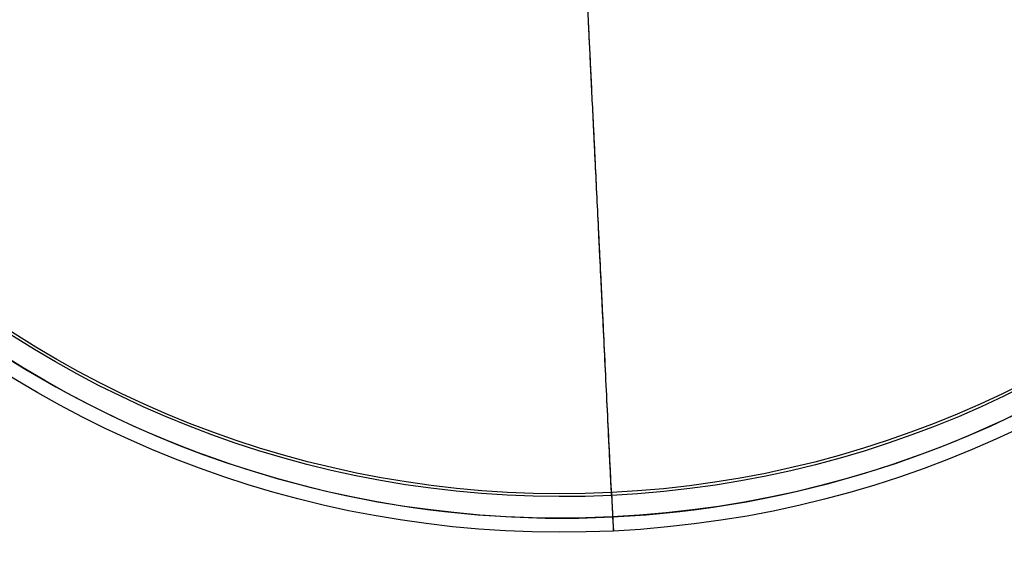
# Model space of a CAD drawing. Header units: millimetres. Extents: x -118 to 2604, y -119 to 118.
# Tile 2 of 174: x -59 to 48, y -118 to -59. Entities that reach past the tile are written whole.
import ezdxf

# ---------------------------------------------------------------- set-up
doc = ezdxf.new("R2010")
doc.units = ezdxf.units.MM
doc.layers.add('Layer 01', color=7, linetype='Continuous', true_color=0x000000)

# ---------------------------------------------------------------- blocks, each defined once
blk = doc.blocks.new('230-MOGU-DENGZHAO-STEEL')
at = {"layer": 'Layer 01'}
for p, q in [((0, -165, -113.46), (0, -166.5, -113.46)), ((0, -165, -115), (0, -166.5, -115)), ((0, -166.5, -113.46), (0, -166.5, -115))]:
    blk.add_line(p, q, dxfattribs=at)
at = {"layer": 'Layer 01', "extrusion": (0, -1, 0)}
for centre, radius in [((0, 0, 161), 111.11), ((0, 0, 162.47), 110.8), ((0, 0, 165), 115), ((0, 0, 165), 113.46), ((0, 0, 165.75), 115), ((0, 0, 165.75), 113.46), ((0, 0, 166.5), 115)]:
    blk.add_arc(centre, radius, 180, 0, dxfattribs=at)
at = {"layer": 'Layer 01', "extrusion": (0, 1, 0)}
blk.add_arc((0, 0, -166.5), 113.46, 180, 0, dxfattribs=at)
at = {"layer": 'Layer 01'}
for points, weights in [([(0, -161, -111.11), (0, -152.35, -70.21), (0, -113, -56.06)], [0.928718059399, 0.79688411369, 0.89627834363]), ([(0, -162.47, -110.8), (0, -153.64, -69.08), (0, -113.51, -54.65)], [0.928718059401, 0.796884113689, 0.896278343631]), ([(0, -161, -111.11), (0, -161.7, -114.4), (0, -165, -115)], [0.928718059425, 0.774355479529, 0.937000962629]), ([(0, -162.47, -110.8), (0, -162.91, -112.92), (0, -165, -113.46)], [0.928718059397, 0.785117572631, 0.915862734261])]:
    blk.add_rational_spline(points, weights, degree=2, dxfattribs=at)

msp = doc.modelspace()

# ---------------------------------------------------------------- block references
at = {"layer": 'Layer 01', "extrusion": (-0.048668, 0.998815, -1.10891e-16)}
msp.add_blockref('230-MOGU-DENGZHAO-STEEL', (0, 75.39), dxfattribs=at)

doc.saveas('drawing.dxf')
